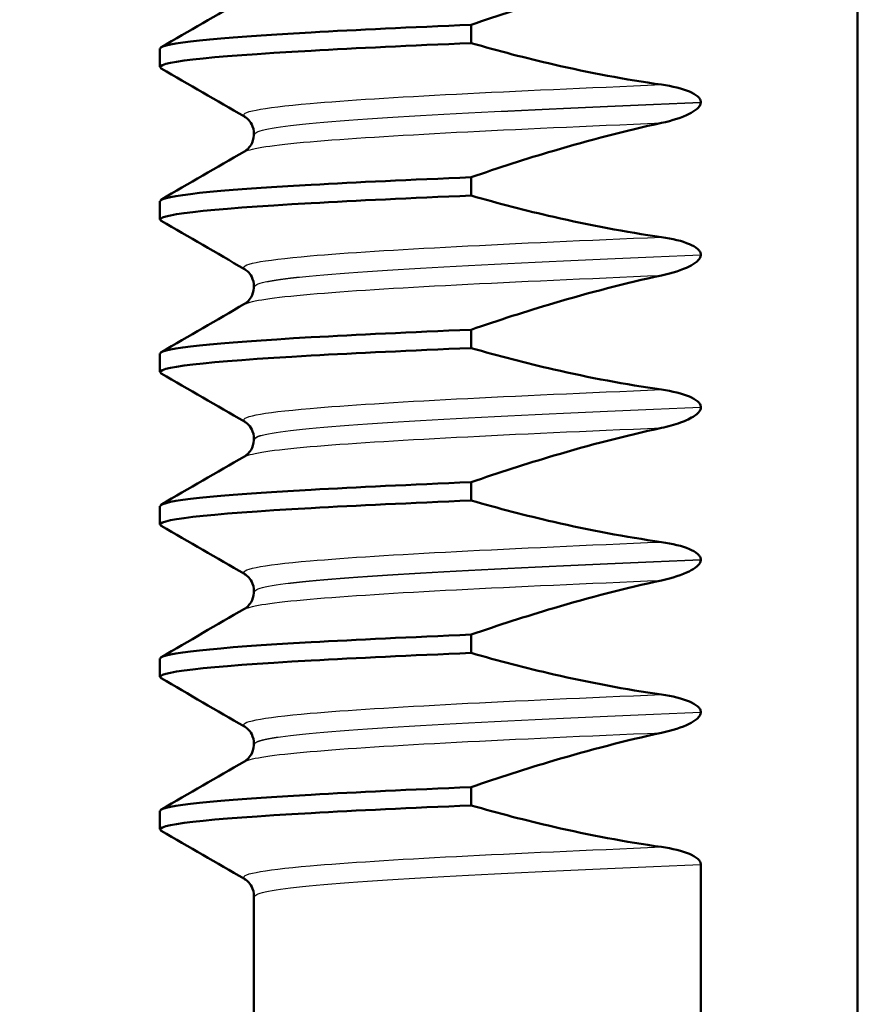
# Model space of a CAD drawing. Header units: millimetres. Extents: x 100 to 2000, y 93 to 2870.
# Tile 6 of 38: x 463 to 471, y 1654 to 1663. Entities that reach past the tile are written whole.
import ezdxf

# ---------------------------------------------------------------- set-up
doc = ezdxf.new("R2010")
doc.units = ezdxf.units.MM
doc.header["$LTSCALE"] = 10
for name, color, linetype, lineweight in [('Dimensions(ISO)', 7, 'Continuous', 25), ('Visible Edges(ISO)', 7, 'Continuous', 50), ('Visible Tangent Edges(ISO)', 7, 'Continuous', 25)]:
    doc.layers.add(name, color=color, linetype=linetype, lineweight=lineweight)
doc.styles.add('Text_3.5mm', font='arial.ttf', dxfattribs={"width": 0.9})
doc.dimstyles.new('KS-STANDARD', dxfattribs={"dimscale": 10, "dimtxt": 3.5, "dimasz": 2.5, "dimexe": 3.175, "dimexo": 0, "dimgap": 0.8, "dimtad": 1, "dimdec": 1, "dimrnd": 1e-08, "dimtxsty": 'Text_3.5mm', "dimcen": 0.09, "dimdle": 10, "dimclrd": 7, "dimclre": 7, "dimclrt": 7, "dimadec": 0, "dimazin": 2, "dimtfac": 0.714286, "dimtdec": 4, "dimtmove": 0, "dimatfit": 3, "dimfxl": 1, "dimtolj": 1, "dimlwd": 25, "dimlwe": 25, "dimarcsym": 0})

# ---------------------------------------------------------------- blocks, each defined once
blk = doc.blocks.new('*D11')
at = {"layer": 'Defpoints', "color": 0, "linetype": 'Continuous'}
for p in [(651.4254, 2048.9691), (399.0254, 1756.6874), (651.4254, 1553.0984)]:
    blk.add_point(p, dxfattribs=at)
at = {"layer": 'Dimensions(ISO)', "color": 7, "linetype": 'Continuous', "lineweight": 25}
for p, q in [((399.0254, 1756.6874), (399.0254, 2080.7191)), ((651.4254, 1553.0984), (651.4254, 2080.7191)), ((424.0254, 2048.9691), (626.4254, 2048.9691))]:
    blk.add_line(p, q, dxfattribs=at)
at = {"layer": 'Dimensions(ISO)', "color": 7, "linetype": 'Continuous'}
for points in [[(424.0254, 2053.1358), (424.0254, 2044.8025), (399.0254, 2048.9691)], [(626.4254, 2053.1358), (626.4254, 2044.8025), (651.4254, 2048.9691)]]:
    blk.add_solid(points, dxfattribs=at)
at = {"layer": 'Dimensions(ISO)', "color": 7, "linetype": 'Continuous', "lineweight": 25, "insert": (490.3197, 2074.8392), "char_height": 35, "attachment_point": 4, "style": 'Text_3.5mm'}
blk.add_mtext('\\A1;252', dxfattribs=at)

msp = doc.modelspace()

# ---------------------------------------------------------------- linework, layer by layer
at = {"layer": 'Visible Edges(ISO)'}
for p, q in [((471.0254, 1651.6874), (471.0254, 1666.6874)), ((467.2227, 1663.0893), (467.2227, 1663.2695)), ((464.1594, 1662.8543), (464.1594, 1663.0345)), ((469.4841, 1662.5059), (469.4841, 1662.5069)), ((465.0854, 1662.1944), (465.0854, 1662.1934)), ((467.2227, 1661.5883), (467.2227, 1661.7685)), ((464.1594, 1661.3533), (464.1594, 1661.5335)), ((469.4841, 1661.0049), (469.4841, 1661.0059)), ((465.0854, 1660.6934), (465.0854, 1660.6924)), ((467.2227, 1660.0873), (467.2227, 1660.2675)), ((464.1594, 1659.8523), (464.1594, 1660.0325)), ((469.4841, 1659.5039), (469.4841, 1659.5049)), ((465.0854, 1659.1924), (465.0854, 1659.1914)), ((467.2227, 1658.5863), (467.2227, 1658.7665)), ((464.1594, 1658.3513), (464.1594, 1658.5315)), ((469.4841, 1658.0029), (469.4841, 1658.0039)), ((465.0854, 1657.6914), (465.0854, 1657.6904)), ((467.2227, 1657.0853), (467.2227, 1657.2655)), ((464.1594, 1656.8503), (464.1594, 1657.0305)), ((469.4841, 1656.5019), (469.4841, 1656.5029)), ((465.0854, 1656.1904), (465.0854, 1656.1894)), ((467.2227, 1655.5843), (467.2227, 1655.7645)), ((464.1594, 1655.3493), (464.1594, 1655.5295)), ((469.4841, 1651.6874), (469.4841, 1655.0019)), ((465.0854, 1654.6894), (465.0854, 1652.8874))]:
    msp.add_line(p, q, dxfattribs=at)
for points, knots in [([(467.2227, 1663.2695), (467.4918, 1663.3622), (467.7636, 1663.45), (468.3867, 1663.6343), (468.7409, 1663.7268), (469.0979, 1663.8042)], [-0.1951068, -0.1951068, -0.1951068, -0.1951068, -0.109617, -0.109617, 0, 0, 0, 0]), ([(464.1625, 1663.0345), (464.1691, 1663.0879), (464.6931, 1663.1413), (465.6479, 1663.1948), (466.0931, 1663.2197), (466.6266, 1663.2446), (467.2227, 1663.2695)], [43.9822972, 43.9822972, 43.9822972, 43.9822972, 44.6532976, 44.6532976, 44.6532976, 44.9661308, 44.9661308, 44.9661308, 44.9661308]), ([(464.1732, 1662.8399), (464.0786, 1662.8981), (464.6074, 1662.9564), (465.6479, 1663.0146), (466.0931, 1663.0395), (466.6266, 1663.0644), (467.2227, 1663.0893)], [43.922106, 43.922106, 43.922106, 43.922106, 44.653298, 44.653298, 44.653298, 44.966131, 44.966131, 44.966131, 44.966131]), ([(469.0979, 1662.6801), (468.7412, 1662.7306), (468.3875, 1662.7979), (467.7635, 1662.9413), (467.492, 1663.0122), (467.2227, 1663.0893)], [-0.1920259, -0.1920259, -0.1920259, -0.1920259, -0.0840256, -0.0840256, 0, 0, 0, 0]), ([(469.4841, 1662.5069), (469.4841, 1662.5117), (469.4834, 1662.5164), (469.4809, 1662.5259), (469.4791, 1662.5305), (469.4713, 1662.5451), (469.4634, 1662.5542), (469.4323, 1662.5826), (469.4003, 1662.5991), (469.3024, 1662.6409), (469.2053, 1662.6649), (469.0979, 1662.6801)], [-0.05473825, -0.05473825, -0.05473825, -0.05473825, -0.05269081, -0.05269081, -0.05054514, -0.05054514, -0.04561181, -0.04561181, -0.03251755, -0.03251755, 0, 0, 0, 0]), ([(469.0979, 1662.3032), (469.204, 1662.3262), (469.2999, 1662.3571), (469.396, 1662.4049), (469.4252, 1662.4219), (469.4574, 1662.4505), (469.4669, 1662.4607), (469.477, 1662.4774), (469.4797, 1662.4831), (469.4823, 1662.4918), (469.483, 1662.4946), (469.4836, 1662.4989), (469.4838, 1662.5003), (469.484, 1662.5024), (469.484, 1662.5031), (469.484, 1662.5042), (469.4841, 1662.5045), (469.4841, 1662.5052), (469.4841, 1662.5056), (469.4841, 1662.5059)], [-0.03978694, -0.03978694, -0.03978694, -0.03978694, -0.01651478, -0.01651478, -0.0075637, -0.0075637, -0.00358267, -0.00358267, -0.00171374, -0.00171374, -0.00084489, -0.00084489, -0.00042059, -0.00042059, -0.00020999, -0.00020999, -0.00010493, -0.00010493, 0, 0, 0, 0]), ([(465.0854, 1662.1944), (465.0854, 1662.2285), (465.076, 1662.2627), (465.0508, 1662.3118), (465.0363, 1662.3289), (465.011, 1662.3534), (465.0004, 1662.3604), (464.9923, 1662.3652), (464.9916, 1662.3656), (464.991, 1662.366)], [0, 0, 0, 0, 0.01563679, 0.01563679, 0.02960477, 0.02960477, 0.04518607, 0.04518607, 0.04675566, 0.04675566, 0.04675566, 0.04675566]), ([(467.2227, 1661.7685), (467.4918, 1661.8612), (467.7636, 1661.949), (468.3867, 1662.1333), (468.7409, 1662.2258), (469.0979, 1662.3032)], [-0.1951068, -0.1951068, -0.1951068, -0.1951068, -0.109617, -0.109617, 0, 0, 0, 0]), ([(464.991, 1662.0218), (464.9982, 1662.0259), (465.0091, 1662.0327), (465.0335, 1662.056), (465.0455, 1662.0696), (465.071, 1662.1123), (465.083, 1662.1462), (465.0853, 1662.1855), (465.0854, 1662.1894), (465.0854, 1662.1934)], [0, 0, 0, 0, 0.01675146, 0.01675146, 0.02873921, 0.02873921, 0.0449543, 0.0449543, 0.04675997, 0.04675997, 0.04675997, 0.04675997]), ([(464.1625, 1661.5335), (464.1691, 1661.5869), (464.6931, 1661.6403), (465.6479, 1661.6938), (466.0931, 1661.7187), (466.6266, 1661.7436), (467.2227, 1661.7685)], [37.6991118, 37.6991118, 37.6991118, 37.6991118, 38.3701123, 38.3701123, 38.3701123, 38.6829455, 38.6829455, 38.6829455, 38.6829455]), ([(464.1732, 1661.3389), (464.0786, 1661.3971), (464.6074, 1661.4554), (465.6479, 1661.5136), (466.0931, 1661.5385), (466.6266, 1661.5634), (467.2227, 1661.5883)], [37.638921, 37.638921, 37.638921, 37.638921, 38.370112, 38.370112, 38.370112, 38.682946, 38.682946, 38.682946, 38.682946]), ([(469.0979, 1661.1791), (468.7412, 1661.2296), (468.3875, 1661.2969), (467.7635, 1661.4403), (467.492, 1661.5112), (467.2227, 1661.5883)], [-0.1920259, -0.1920259, -0.1920259, -0.1920259, -0.0840256, -0.0840256, 0, 0, 0, 0]), ([(469.4841, 1661.0059), (469.4841, 1661.0107), (469.4834, 1661.0154), (469.4809, 1661.0249), (469.4791, 1661.0295), (469.4713, 1661.0441), (469.4634, 1661.0532), (469.4323, 1661.0816), (469.4003, 1661.0981), (469.3024, 1661.1399), (469.2053, 1661.1639), (469.0979, 1661.1791)], [-0.05473825, -0.05473825, -0.05473825, -0.05473825, -0.05269081, -0.05269081, -0.05054514, -0.05054514, -0.04561181, -0.04561181, -0.03251755, -0.03251755, 0, 0, 0, 0]), ([(469.0979, 1660.8022), (469.204, 1660.8252), (469.2999, 1660.8561), (469.396, 1660.9039), (469.4252, 1660.9209), (469.4574, 1660.9495), (469.4669, 1660.9597), (469.477, 1660.9764), (469.4797, 1660.9821), (469.4823, 1660.9908), (469.483, 1660.9936), (469.4836, 1660.9979), (469.4838, 1660.9993), (469.484, 1661.0014), (469.484, 1661.0021), (469.484, 1661.0032), (469.4841, 1661.0035), (469.4841, 1661.0042), (469.4841, 1661.0046), (469.4841, 1661.0049)], [-0.03978694, -0.03978694, -0.03978694, -0.03978694, -0.01651478, -0.01651478, -0.0075637, -0.0075637, -0.00358267, -0.00358267, -0.00171374, -0.00171374, -0.00084489, -0.00084489, -0.00042059, -0.00042059, -0.00020999, -0.00020999, -0.00010493, -0.00010493, 0, 0, 0, 0]), ([(465.0854, 1660.6934), (465.0854, 1660.7275), (465.076, 1660.7617), (465.0508, 1660.8108), (465.0363, 1660.8279), (465.011, 1660.8524), (465.0004, 1660.8594), (464.9923, 1660.8642), (464.9916, 1660.8646), (464.991, 1660.865)], [0, 0, 0, 0, 0.01563679, 0.01563679, 0.02960477, 0.02960477, 0.04518607, 0.04518607, 0.04675566, 0.04675566, 0.04675566, 0.04675566]), ([(467.2227, 1660.2675), (467.4918, 1660.3602), (467.7636, 1660.448), (468.3867, 1660.6323), (468.7409, 1660.7248), (469.0979, 1660.8022)], [-0.1951068, -0.1951068, -0.1951068, -0.1951068, -0.109617, -0.109617, 0, 0, 0, 0]), ([(464.991, 1660.5208), (464.9982, 1660.5249), (465.0091, 1660.5317), (465.0335, 1660.555), (465.0455, 1660.5686), (465.071, 1660.6113), (465.083, 1660.6452), (465.0853, 1660.6845), (465.0854, 1660.6884), (465.0854, 1660.6924)], [0, 0, 0, 0, 0.01675146, 0.01675146, 0.02873921, 0.02873921, 0.0449543, 0.0449543, 0.04675997, 0.04675997, 0.04675997, 0.04675997]), ([(464.1625, 1660.0325), (464.1691, 1660.0859), (464.6931, 1660.1393), (465.6479, 1660.1928), (466.0931, 1660.2177), (466.6266, 1660.2426), (467.2227, 1660.2675)], [31.4159265, 31.4159265, 31.4159265, 31.4159265, 32.086927, 32.086927, 32.086927, 32.3997602, 32.3997602, 32.3997602, 32.3997602]), ([(464.1732, 1659.8379), (464.0786, 1659.8961), (464.6074, 1659.9544), (465.6479, 1660.0126), (466.0931, 1660.0375), (466.6266, 1660.0624), (467.2227, 1660.0873)], [31.355735, 31.355735, 31.355735, 31.355735, 32.086927, 32.086927, 32.086927, 32.39976, 32.39976, 32.39976, 32.39976]), ([(469.0979, 1659.6781), (468.7412, 1659.7286), (468.3875, 1659.7959), (467.7635, 1659.9393), (467.492, 1660.0102), (467.2227, 1660.0873)], [-0.1920259, -0.1920259, -0.1920259, -0.1920259, -0.0840256, -0.0840256, 0, 0, 0, 0]), ([(469.4841, 1659.5049), (469.4841, 1659.5097), (469.4834, 1659.5144), (469.4809, 1659.5239), (469.4791, 1659.5285), (469.4713, 1659.5431), (469.4634, 1659.5522), (469.4323, 1659.5806), (469.4003, 1659.5971), (469.3024, 1659.6389), (469.2053, 1659.6629), (469.0979, 1659.6781)], [-0.05473825, -0.05473825, -0.05473825, -0.05473825, -0.05269081, -0.05269081, -0.05054514, -0.05054514, -0.04561181, -0.04561181, -0.03251755, -0.03251755, 0, 0, 0, 0]), ([(469.0979, 1659.3012), (469.1598, 1659.3146), (469.2239, 1659.332), (469.3384, 1659.3733), (469.3864, 1659.3958), (469.4369, 1659.4301), (469.4528, 1659.4429), (469.4709, 1659.4649), (469.4764, 1659.4734), (469.4826, 1659.4894), (469.4841, 1659.4966), (469.4841, 1659.5039)], [-0.03714578, -0.03714578, -0.03714578, -0.03714578, -0.02352479, -0.02352479, -0.01076423, -0.01076423, -0.00516478, -0.00516478, -0.00220521, -0.00220521, 0, 0, 0, 0]), ([(465.0854, 1659.1924), (465.0854, 1659.2265), (465.076, 1659.2607), (465.0508, 1659.3098), (465.0363, 1659.3269), (465.011, 1659.3514), (465.0004, 1659.3584), (464.9923, 1659.3632), (464.9916, 1659.3636), (464.991, 1659.364)], [0, 0, 0, 0, 0.01563679, 0.01563679, 0.02960477, 0.02960477, 0.04518607, 0.04518607, 0.04675566, 0.04675566, 0.04675566, 0.04675566]), ([(467.2227, 1658.7665), (467.4918, 1658.8592), (467.7636, 1658.947), (468.3867, 1659.1313), (468.7409, 1659.2238), (469.0979, 1659.3012)], [-0.1951068, -0.1951068, -0.1951068, -0.1951068, -0.109617, -0.109617, 0, 0, 0, 0]), ([(464.991, 1659.0198), (464.9982, 1659.0239), (465.0091, 1659.0307), (465.0335, 1659.054), (465.0455, 1659.0676), (465.071, 1659.1103), (465.083, 1659.1442), (465.0853, 1659.1835), (465.0854, 1659.1874), (465.0854, 1659.1914)], [0, 0, 0, 0, 0.01675146, 0.01675146, 0.02873921, 0.02873921, 0.0449543, 0.0449543, 0.04675997, 0.04675997, 0.04675997, 0.04675997]), ([(464.1625, 1658.5315), (464.1691, 1658.5849), (464.6931, 1658.6383), (465.6479, 1658.6918), (466.0931, 1658.7167), (466.6266, 1658.7416), (467.2227, 1658.7665)], [25.1327412, 25.1327412, 25.1327412, 25.1327412, 25.8037417, 25.8037417, 25.8037417, 26.1165749, 26.1165749, 26.1165749, 26.1165749]), ([(464.1732, 1658.3369), (464.0786, 1658.3951), (464.6074, 1658.4534), (465.6479, 1658.5116), (466.0931, 1658.5365), (466.6266, 1658.5614), (467.2227, 1658.5863)], [25.07255, 25.07255, 25.07255, 25.07255, 25.803742, 25.803742, 25.803742, 26.116575, 26.116575, 26.116575, 26.116575]), ([(469.0979, 1658.1771), (468.7412, 1658.2276), (468.3875, 1658.2949), (467.7635, 1658.4383), (467.492, 1658.5092), (467.2227, 1658.5863)], [-0.1920259, -0.1920259, -0.1920259, -0.1920259, -0.0840256, -0.0840256, 0, 0, 0, 0]), ([(469.4841, 1658.0039), (469.4841, 1658.0087), (469.4834, 1658.0134), (469.4809, 1658.0229), (469.4791, 1658.0275), (469.4713, 1658.0421), (469.4634, 1658.0512), (469.4323, 1658.0796), (469.4003, 1658.0961), (469.3024, 1658.1379), (469.2053, 1658.1619), (469.0979, 1658.1771)], [-0.05473825, -0.05473825, -0.05473825, -0.05473825, -0.05269081, -0.05269081, -0.05054514, -0.05054514, -0.04561181, -0.04561181, -0.03251755, -0.03251755, 0, 0, 0, 0]), ([(469.0979, 1657.8002), (469.204, 1657.8232), (469.2999, 1657.8541), (469.396, 1657.9019), (469.4252, 1657.9189), (469.4574, 1657.9475), (469.4669, 1657.9577), (469.477, 1657.9744), (469.4797, 1657.9801), (469.4823, 1657.9888), (469.483, 1657.9916), (469.4836, 1657.9959), (469.4838, 1657.9973), (469.484, 1657.9994), (469.484, 1658.0001), (469.484, 1658.0012), (469.4841, 1658.0015), (469.4841, 1658.0022), (469.4841, 1658.0026), (469.4841, 1658.0029)], [-0.03978694, -0.03978694, -0.03978694, -0.03978694, -0.01651478, -0.01651478, -0.0075637, -0.0075637, -0.00358267, -0.00358267, -0.00171374, -0.00171374, -0.00084489, -0.00084489, -0.00042059, -0.00042059, -0.00020999, -0.00020999, -0.00010493, -0.00010493, 0, 0, 0, 0]), ([(465.0854, 1657.6914), (465.0854, 1657.7255), (465.076, 1657.7597), (465.0508, 1657.8088), (465.0363, 1657.8259), (465.011, 1657.8504), (465.0004, 1657.8574), (464.9923, 1657.8622), (464.9916, 1657.8626), (464.991, 1657.863)], [0, 0, 0, 0, 0.01563679, 0.01563679, 0.02960477, 0.02960477, 0.04518607, 0.04518607, 0.04675566, 0.04675566, 0.04675566, 0.04675566]), ([(467.2227, 1657.2655), (467.4918, 1657.3582), (467.7636, 1657.446), (468.3867, 1657.6303), (468.7409, 1657.7228), (469.0979, 1657.8002)], [-0.1951068, -0.1951068, -0.1951068, -0.1951068, -0.109617, -0.109617, 0, 0, 0, 0]), ([(464.991, 1657.5188), (464.9982, 1657.5229), (465.0091, 1657.5297), (465.0335, 1657.553), (465.0455, 1657.5666), (465.071, 1657.6093), (465.083, 1657.6432), (465.0853, 1657.6825), (465.0854, 1657.6864), (465.0854, 1657.6904)], [0, 0, 0, 0, 0.01675146, 0.01675146, 0.02873921, 0.02873921, 0.0449543, 0.0449543, 0.04675997, 0.04675997, 0.04675997, 0.04675997]), ([(464.1625, 1657.0305), (464.1691, 1657.0839), (464.6931, 1657.1373), (465.6479, 1657.1908), (466.0931, 1657.2157), (466.6266, 1657.2406), (467.2227, 1657.2655)], [18.8495559, 18.8495559, 18.8495559, 18.8495559, 19.5205564, 19.5205564, 19.5205564, 19.8333896, 19.8333896, 19.8333896, 19.8333896]), ([(464.1732, 1656.8359), (464.0786, 1656.8941), (464.6074, 1656.9524), (465.6479, 1657.0106), (466.0931, 1657.0355), (466.6266, 1657.0604), (467.2227, 1657.0853)], [18.789365, 18.789365, 18.789365, 18.789365, 19.520556, 19.520556, 19.520556, 19.83339, 19.83339, 19.83339, 19.83339]), ([(469.0979, 1656.6761), (468.7412, 1656.7266), (468.3875, 1656.7939), (467.7635, 1656.9373), (467.492, 1657.0082), (467.2227, 1657.0853)], [-0.1920259, -0.1920259, -0.1920259, -0.1920259, -0.0840256, -0.0840256, 0, 0, 0, 0]), ([(469.4841, 1656.5029), (469.4841, 1656.5077), (469.4834, 1656.5124), (469.4809, 1656.5219), (469.4791, 1656.5265), (469.4713, 1656.5411), (469.4634, 1656.5502), (469.4323, 1656.5786), (469.4003, 1656.5951), (469.3024, 1656.6369), (469.2053, 1656.6609), (469.0979, 1656.6761)], [-0.05473825, -0.05473825, -0.05473825, -0.05473825, -0.05269081, -0.05269081, -0.05054514, -0.05054514, -0.04561181, -0.04561181, -0.03251755, -0.03251755, 0, 0, 0, 0]), ([(469.0979, 1656.2992), (469.204, 1656.3222), (469.2999, 1656.3531), (469.396, 1656.4009), (469.4252, 1656.4179), (469.4574, 1656.4465), (469.4669, 1656.4567), (469.477, 1656.4734), (469.4797, 1656.4791), (469.4823, 1656.4878), (469.483, 1656.4906), (469.4836, 1656.4949), (469.4838, 1656.4963), (469.484, 1656.4984), (469.484, 1656.4991), (469.484, 1656.5002), (469.4841, 1656.5005), (469.4841, 1656.5012), (469.4841, 1656.5016), (469.4841, 1656.5019)], [-0.03978694, -0.03978694, -0.03978694, -0.03978694, -0.01651478, -0.01651478, -0.0075637, -0.0075637, -0.00358267, -0.00358267, -0.00171374, -0.00171374, -0.00084489, -0.00084489, -0.00042059, -0.00042059, -0.00020999, -0.00020999, -0.00010493, -0.00010493, 0, 0, 0, 0]), ([(465.0854, 1656.1904), (465.0854, 1656.2245), (465.076, 1656.2587), (465.0508, 1656.3078), (465.0363, 1656.3249), (465.011, 1656.3494), (465.0004, 1656.3564), (464.9923, 1656.3612), (464.9916, 1656.3616), (464.991, 1656.362)], [0, 0, 0, 0, 0.01563679, 0.01563679, 0.02960477, 0.02960477, 0.04518607, 0.04518607, 0.04675566, 0.04675566, 0.04675566, 0.04675566]), ([(467.2227, 1655.7645), (467.4918, 1655.8572), (467.7636, 1655.945), (468.3867, 1656.1293), (468.7409, 1656.2218), (469.0979, 1656.2992)], [-0.1951068, -0.1951068, -0.1951068, -0.1951068, -0.109617, -0.109617, 0, 0, 0, 0]), ([(464.991, 1656.0178), (464.9982, 1656.0219), (465.0091, 1656.0287), (465.0335, 1656.052), (465.0455, 1656.0656), (465.071, 1656.1083), (465.083, 1656.1422), (465.0853, 1656.1815), (465.0854, 1656.1854), (465.0854, 1656.1894)], [0, 0, 0, 0, 0.01675146, 0.01675146, 0.02873921, 0.02873921, 0.0449543, 0.0449543, 0.04675997, 0.04675997, 0.04675997, 0.04675997]), ([(464.1625, 1655.5295), (464.1691, 1655.5829), (464.6931, 1655.6363), (465.6479, 1655.6898), (466.0931, 1655.7147), (466.6266, 1655.7396), (467.2227, 1655.7645)], [12.5663706, 12.5663706, 12.5663706, 12.5663706, 13.2373711, 13.2373711, 13.2373711, 13.5502043, 13.5502043, 13.5502043, 13.5502043]), ([(464.1732, 1655.3349), (464.0786, 1655.3931), (464.6074, 1655.4514), (465.6479, 1655.5096), (466.0931, 1655.5345), (466.6266, 1655.5594), (467.2227, 1655.5843)], [12.506179, 12.506179, 12.506179, 12.506179, 13.237371, 13.237371, 13.237371, 13.550204, 13.550204, 13.550204, 13.550204]), ([(469.0979, 1655.1751), (468.7412, 1655.2256), (468.3875, 1655.2929), (467.7635, 1655.4363), (467.492, 1655.5072), (467.2227, 1655.5843)], [-0.1920259, -0.1920259, -0.1920259, -0.1920259, -0.0840256, -0.0840256, 0, 0, 0, 0]), ([(469.4841, 1655.0019), (469.4841, 1655.0067), (469.4834, 1655.0114), (469.4809, 1655.0209), (469.4791, 1655.0255), (469.4713, 1655.0401), (469.4634, 1655.0492), (469.4323, 1655.0776), (469.4003, 1655.0941), (469.3024, 1655.1359), (469.2053, 1655.1599), (469.0979, 1655.1751)], [-0.05473825, -0.05473825, -0.05473825, -0.05473825, -0.05269081, -0.05269081, -0.05054514, -0.05054514, -0.04561181, -0.04561181, -0.03251755, -0.03251755, 0, 0, 0, 0]), ([(465.0854, 1654.6894), (465.0854, 1654.7235), (465.076, 1654.7577), (465.0508, 1654.8068), (465.0363, 1654.8239), (465.011, 1654.8484), (465.0004, 1654.8554), (464.9923, 1654.8602), (464.9916, 1654.8606), (464.991, 1654.861)], [0, 0, 0, 0, 0.01563679, 0.01563679, 0.02960477, 0.02960477, 0.04518607, 0.04518607, 0.04675566, 0.04675566, 0.04675566, 0.04675566])]:
    msp.add_open_spline(points, degree=3, knots=knots, dxfattribs=at)
for points in [[(464.1718, 1663.0488), (464.4449, 1663.2068), (464.7179, 1663.3648), (464.991, 1663.5228)], [(464.991, 1662.366), (464.7179, 1662.524), (464.4449, 1662.682), (464.1718, 1662.8399)], [(464.1718, 1661.5478), (464.4449, 1661.7058), (464.7179, 1661.8638), (464.991, 1662.0218)], [(464.991, 1660.865), (464.7179, 1661.023), (464.4449, 1661.181), (464.1718, 1661.3389)], [(464.1718, 1660.0468), (464.4449, 1660.2048), (464.7179, 1660.3628), (464.991, 1660.5208)], [(464.991, 1659.364), (464.7179, 1659.522), (464.4449, 1659.68), (464.1718, 1659.8379)], [(464.1718, 1658.5458), (464.4449, 1658.7038), (464.7179, 1658.8618), (464.991, 1659.0198)], [(464.991, 1657.863), (464.7179, 1658.021), (464.4449, 1658.179), (464.1718, 1658.3369)], [(464.1718, 1657.0448), (464.4449, 1657.2028), (464.7179, 1657.3608), (464.991, 1657.5188)], [(464.991, 1656.362), (464.7179, 1656.52), (464.4449, 1656.678), (464.1718, 1656.8359)], [(464.1718, 1655.5438), (464.4449, 1655.7018), (464.7179, 1655.8598), (464.991, 1656.0178)], [(464.991, 1654.861), (464.7179, 1655.019), (464.4449, 1655.177), (464.1718, 1655.3349)]]:
    msp.add_open_spline(points, degree=3, dxfattribs=at)
at = {"layer": 'Visible Tangent Edges(ISO)'}
for points, knots in [([(464.9985, 1662.366), (464.9275, 1662.409), (465.1432, 1662.4521), (465.639, 1662.4951), (466.3491, 1662.5568), (467.6184, 1662.6184), (469.0979, 1662.6801)], [43.913994, 43.913994, 43.913994, 43.913994, 44.454593, 44.454593, 44.454593, 45.228775, 45.228775, 45.228775, 45.228775]), ([(465.0944, 1662.1944), (465.0942, 1662.2287), (465.2717, 1662.2629), (465.6274, 1662.2972), (466.3528, 1662.3671), (467.8056, 1662.437), (469.4841, 1662.5069)], [43.982297, 43.982297, 43.982297, 43.982297, 44.412828, 44.412828, 44.412828, 45.290612, 45.290612, 45.290612, 45.290612]), ([(465.0944, 1662.1934), (465.0942, 1662.2277), (465.2717, 1662.2619), (465.6274, 1662.2962), (466.3528, 1662.3661), (467.8056, 1662.436), (469.4841, 1662.5059)], [37.699112, 37.699112, 37.699112, 37.699112, 38.129643, 38.129643, 38.129643, 39.007427, 39.007427, 39.007427, 39.007427]), ([(464.9995, 1662.0218), (465.0544, 1662.0539), (465.2685, 1662.0861), (465.639, 1662.1183), (466.3491, 1662.1799), (467.6184, 1662.2416), (469.0979, 1662.3032)], [37.767415, 37.767415, 37.767415, 37.767415, 38.171407, 38.171407, 38.171407, 38.945589, 38.945589, 38.945589, 38.945589]), ([(464.9985, 1660.865), (464.9275, 1660.908), (465.1432, 1660.9511), (465.639, 1660.9941), (466.3491, 1661.0558), (467.6184, 1661.1174), (469.0979, 1661.1791)], [37.630809, 37.630809, 37.630809, 37.630809, 38.171407, 38.171407, 38.171407, 38.945589, 38.945589, 38.945589, 38.945589]), ([(465.0944, 1660.6934), (465.0942, 1660.7277), (465.2717, 1660.7619), (465.6274, 1660.7962), (466.3528, 1660.8661), (467.8056, 1660.936), (469.4841, 1661.0059)], [37.699112, 37.699112, 37.699112, 37.699112, 38.129643, 38.129643, 38.129643, 39.007427, 39.007427, 39.007427, 39.007427]), ([(465.0944, 1660.6924), (465.0942, 1660.7267), (465.2717, 1660.7609), (465.6274, 1660.7952), (466.3528, 1660.8651), (467.8056, 1660.935), (469.4841, 1661.0049)], [31.415927, 31.415927, 31.415927, 31.415927, 31.846458, 31.846458, 31.846458, 32.724241, 32.724241, 32.724241, 32.724241]), ([(464.9995, 1660.5208), (465.0544, 1660.5529), (465.2685, 1660.5851), (465.639, 1660.6173), (466.3491, 1660.6789), (467.6184, 1660.7406), (469.0979, 1660.8022)], [31.484229, 31.484229, 31.484229, 31.484229, 31.888222, 31.888222, 31.888222, 32.662404, 32.662404, 32.662404, 32.662404]), ([(464.9985, 1659.364), (464.9275, 1659.407), (465.1432, 1659.4501), (465.639, 1659.4931), (466.3491, 1659.5548), (467.6184, 1659.6164), (469.0979, 1659.6781)], [31.347624, 31.347624, 31.347624, 31.347624, 31.888222, 31.888222, 31.888222, 32.662404, 32.662404, 32.662404, 32.662404]), ([(465.0944, 1659.1924), (465.0942, 1659.2267), (465.2717, 1659.2609), (465.6274, 1659.2952), (466.3528, 1659.3651), (467.8056, 1659.435), (469.4841, 1659.5049)], [31.415927, 31.415927, 31.415927, 31.415927, 31.846458, 31.846458, 31.846458, 32.724241, 32.724241, 32.724241, 32.724241]), ([(465.0944, 1659.1914), (465.0942, 1659.2257), (465.2717, 1659.2599), (465.6274, 1659.2942), (466.3528, 1659.3641), (467.8056, 1659.434), (469.4841, 1659.5039)], [25.132741, 25.132741, 25.132741, 25.132741, 25.563272, 25.563272, 25.563272, 26.441056, 26.441056, 26.441056, 26.441056]), ([(464.9995, 1659.0198), (465.0544, 1659.0519), (465.2685, 1659.0841), (465.639, 1659.1163), (466.3491, 1659.1779), (467.6184, 1659.2396), (469.0979, 1659.3012)], [25.201044, 25.201044, 25.201044, 25.201044, 25.605037, 25.605037, 25.605037, 26.379219, 26.379219, 26.379219, 26.379219]), ([(464.9985, 1657.863), (464.9275, 1657.906), (465.1432, 1657.9491), (465.639, 1657.9921), (466.3491, 1658.0538), (467.6184, 1658.1154), (469.0979, 1658.1771)], [25.064439, 25.064439, 25.064439, 25.064439, 25.605037, 25.605037, 25.605037, 26.379219, 26.379219, 26.379219, 26.379219]), ([(465.0944, 1657.6914), (465.0942, 1657.7257), (465.2717, 1657.7599), (465.6274, 1657.7942), (466.3528, 1657.8641), (467.8056, 1657.934), (469.4841, 1658.0039)], [25.132741, 25.132741, 25.132741, 25.132741, 25.563272, 25.563272, 25.563272, 26.441056, 26.441056, 26.441056, 26.441056]), ([(465.0944, 1657.6904), (465.0942, 1657.7247), (465.2717, 1657.7589), (465.6274, 1657.7932), (466.3528, 1657.8631), (467.8056, 1657.933), (469.4841, 1658.0029)], [18.849556, 18.849556, 18.849556, 18.849556, 19.280087, 19.280087, 19.280087, 20.157871, 20.157871, 20.157871, 20.157871]), ([(464.9995, 1657.5188), (465.0544, 1657.5509), (465.2685, 1657.5831), (465.639, 1657.6153), (466.3491, 1657.6769), (467.6184, 1657.7386), (469.0979, 1657.8002)], [18.917859, 18.917859, 18.917859, 18.917859, 19.321851, 19.321851, 19.321851, 20.096033, 20.096033, 20.096033, 20.096033]), ([(464.9985, 1656.362), (464.9275, 1656.405), (465.1432, 1656.4481), (465.639, 1656.4911), (466.3491, 1656.5528), (467.6184, 1656.6144), (469.0979, 1656.6761)], [18.781253, 18.781253, 18.781253, 18.781253, 19.321851, 19.321851, 19.321851, 20.096033, 20.096033, 20.096033, 20.096033]), ([(465.0944, 1656.1904), (465.0942, 1656.2247), (465.2717, 1656.2589), (465.6274, 1656.2932), (466.3528, 1656.3631), (467.8056, 1656.433), (469.4841, 1656.5029)], [18.849556, 18.849556, 18.849556, 18.849556, 19.280087, 19.280087, 19.280087, 20.157871, 20.157871, 20.157871, 20.157871]), ([(465.0944, 1656.1894), (465.0942, 1656.2237), (465.2717, 1656.2579), (465.6274, 1656.2922), (466.3528, 1656.3621), (467.8056, 1656.432), (469.4841, 1656.5019)], [12.566371, 12.566371, 12.566371, 12.566371, 12.996902, 12.996902, 12.996902, 13.874685, 13.874685, 13.874685, 13.874685]), ([(464.9995, 1656.0178), (465.0544, 1656.0499), (465.2685, 1656.0821), (465.639, 1656.1143), (466.3491, 1656.1759), (467.6184, 1656.2376), (469.0979, 1656.2992)], [12.634673, 12.634673, 12.634673, 12.634673, 13.038666, 13.038666, 13.038666, 13.812848, 13.812848, 13.812848, 13.812848]), ([(464.9985, 1654.861), (464.9275, 1654.904), (465.1432, 1654.9471), (465.639, 1654.9901), (466.3491, 1655.0518), (467.6184, 1655.1134), (469.0979, 1655.1751)], [12.498068, 12.498068, 12.498068, 12.498068, 13.038666, 13.038666, 13.038666, 13.812848, 13.812848, 13.812848, 13.812848]), ([(465.0944, 1654.6894), (465.0942, 1654.7237), (465.2717, 1654.7579), (465.6274, 1654.7922), (466.3528, 1654.8621), (467.8056, 1654.932), (469.4841, 1655.0019)], [12.566371, 12.566371, 12.566371, 12.566371, 12.996902, 12.996902, 12.996902, 13.874685, 13.874685, 13.874685, 13.874685])]:
    msp.add_open_spline(points, degree=3, knots=knots, dxfattribs=at)

# ---------------------------------------------------------------- dimensions: what is measured, and where the dimension line sits
at = {"layer": 'Dimensions(ISO)', "color": 7, "linetype": 'Continuous', "lineweight": 25}
dim = msp.add_linear_dim(base=(651.4254, 2048.9691), p1=(399.0254, 1756.6874), p2=(651.4254, 1553.0984), angle=180, dimstyle='KS-STANDARD', override={"dimgap": 0.8, "dimdec": 0, "dimtol": 0, "dimlim": 0, "dimtp": 0, "dimtm": 0, "dimtdec": 4, "dimtofl": 0, "dimatfit": 1}, dxfattribs=at)
dim.commit()
dim.dimension.update_dxf_attribs({"geometry": '*D11', "text_midpoint": (525.2254, 2048.9691), "dimtype": 160})

doc.saveas('drawing.dxf')
